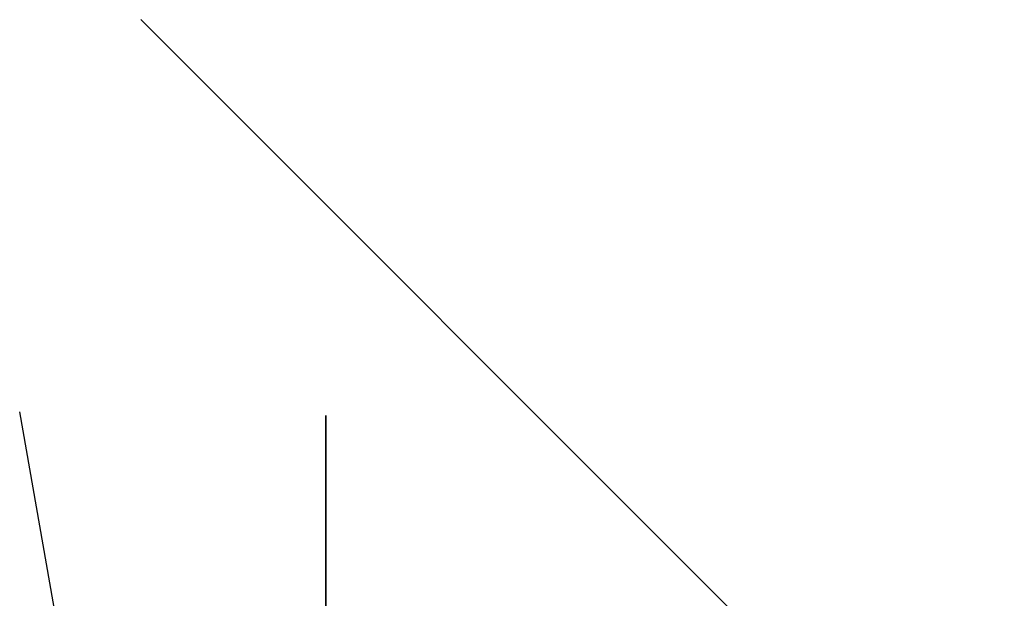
# Model space of a CAD drawing. Header units: centimetres. Extents: x -54 to 171, y -22 to 171.
# Tile 255 of 256: x -37 to 82, y 101 to 171. Entities that reach past the tile are written whole.
import ezdxf

# ---------------------------------------------------------------- set-up
doc = ezdxf.new("R2010")
doc.units = ezdxf.units.CM
doc.header["$MEASUREMENT"] = 0
for name, color, linetype in [('Frida DC -V3 v33_Sketch1', 7, 'Continuous'), ('Frida DC -V3 v33_Sketch14', 7, 'Continuous'), ('Frida DC -V3 v33_Sketch15', 7, 'Continuous')]:
    doc.layers.add(name, color=color, linetype=linetype)

msp = doc.modelspace()

# ---------------------------------------------------------------- linework, layer by layer
at = {"layer": 'Frida DC -V3 v33_Sketch1'}
msp.add_line((-23, 43.59), (-37.07, 123.4), dxfattribs=at)
at = {"layer": 'Frida DC -V3 v33_Sketch14'}
for p, q in [((0, 122.95), (0, 0)), ((0, 122.95), (0, 122.95, 23)), ((0, 122.95, 23), (0, 122.95, 40)), ((0, 0, -23), (0, 122.95, -23)), ((0, 122.95, 23), (0, 0, 23)), ((0, 0), (0, 122.95)), ((0, 122.95, -23), (0, 122.95)), ((0, 0, 23), (0, 122.95, 23)), ((0, 122.95, -40), (0, 0, -40)), ((0, 0, -23), (0, 122.95, -23)), ((0, 122.95, -23), (0, 122.95, -40)), ((0, 122.95, 40), (0, 0, 40))]:
    msp.add_line(p, q, dxfattribs=at)
at = {"layer": 'Frida DC -V3 v33_Sketch15'}
for p, q in [((170.9, -22.4, 0.96), (-22.4, 170.9, 0.96)), ((-22.4, 170.9, 1.46), (170.9, -22.4, 0.96)), ((-22.4, 170.9, 11.46), (170.9, -22.4, 11.46)), ((170.9, -22.4, 14.96), (-22.4, 170.9, 14.96)), ((-22.4, 170.9, 21.46), (170.9, -22.4, 21.46)), ((-22.4, 170.9, 1.46), (170.9, -22.4, 1.46)), ((170.9, -22.4, 2.96), (-22.4, 170.9, 2.96)), ((170.9, -22.4, 16.96), (-22.4, 170.9, 16.96)), ((170.9, -22.4, 8.96), (-22.4, 170.9, 8.96)), ((170.9, -22.4, 12.96), (-22.4, 170.9, 12.96)), ((-22.4, 170.9, 23.46), (170.9, -22.4, 23.46)), ((170.9, -22.4, 4.96), (-22.4, 170.9, 4.96)), ((170.9, -22.4, 10.96), (-22.4, 170.9, 10.96)), ((170.9, -22.4, 6.96), (-22.4, 170.9, 6.96)), ((-22.4, 170.9, 9.46), (170.9, -22.4, 9.46)), ((-22.4, 170.9, 19.46), (170.9, -22.4, 19.46)), ((-22.4, 170.9, 17.46), (170.9, -22.4, 17.46)), ((-22.4, 170.9, 3.46), (170.9, -22.4, 3.46)), ((-22.4, 170.9, 7.46), (170.9, -22.4, 7.46)), ((-22.4, 170.9, 15.46), (170.9, -22.4, 15.46)), ((170.9, -22.4, 18.96), (-22.4, 170.9, 18.96)), ((-22.4, 170.9, 0.96), (170.9, -22.4, 1.46)), ((-22.4, 170.9, 5.46), (170.9, -22.4, 5.46)), ((-22.4, 170.9, 13.46), (170.9, -22.4, 13.46)), ((170.9, -22.4, 20.96), (-22.4, 170.9, 20.96)), ((170.9, -22.4, 22.96), (-22.4, 170.9, 22.96))]:
    msp.add_line(p, q, dxfattribs=at)

doc.saveas('drawing.dxf')
